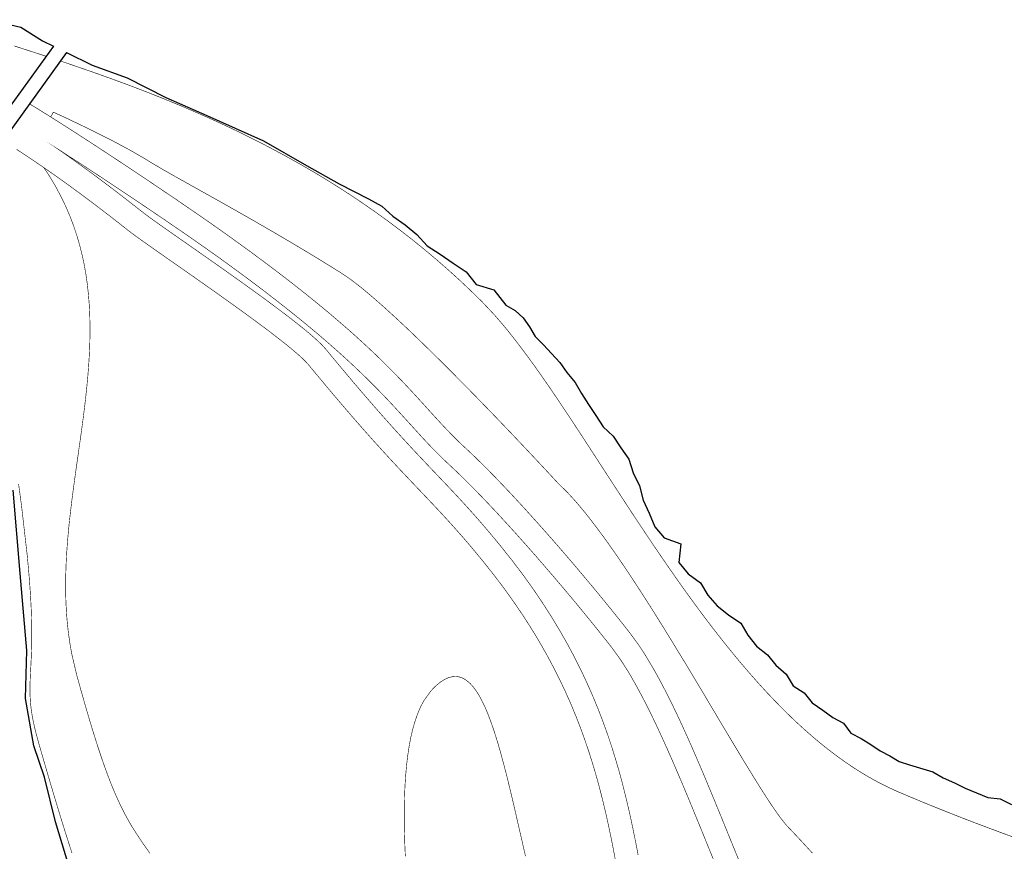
# Model space of a CAD drawing. Header units: metres. Extents: x 202574 to 204484, y 396053 to 396972.
# Tile 3 of 7: x 203137 to 203476, y 396443 to 396729. Entities that reach past the tile are written whole.
import ezdxf

# ---------------------------------------------------------------- set-up
doc = ezdxf.new("R2010")
doc.units = ezdxf.units.M
for name, color, linetype in [('N-WA-KG-GRENS_WATERSCHAP_DROOGGRASLAND-G', 2, 'Continuous'), ('N-WA-KG-GRENS_WATERSCHAP_GEUL_BODEM-G', 6, 'Continuous'), ('N-WA-KG-GRENS_WATERSCHAP_GEUL_INSTEEK-G', 5, 'Continuous'), ('N-WA-KG-GRENS_WATERSCHAP_INSTEEKMAAIVELD-G', 72, 'Continuous'), ('N-WA-KG-GRENS_WATERSCHAP_KWELMOERAS-G', 1, 'Continuous')]:
    doc.layers.add(name, color=color, linetype=linetype)

msp = doc.modelspace()

# ---------------------------------------------------------------- linework, layer by layer
at = {"layer": 'N-WA-KG-GRENS_WATERSCHAP_DROOGGRASLAND-G', "const_width": 0.2, "elevation": 13}
for points in [[(203135.53, 396719.59), (203139.12, 396718.43), (203142.76, 396717.25), (203146.46, 396716.04), (203146.54, 396716.01)], [(203151.36, 396714.41), (203153.98, 396713.54), (203157.8, 396712.23), (203161.66, 396710.9), (203165.56, 396709.52), (203169.49, 396708.11), (203173.46, 396706.65), (203177.45, 396705.15), (203181.47, 396703.6), (203185.52, 396702), (203189.59, 396700.35), (203193.69, 396698.64), (203197.8, 396696.88), (203201.93, 396695.06), (203206.07, 396693.18), (203210.23, 396691.24), (203214.39, 396689.23), (203218.56, 396687.15), (203222.74, 396685), (203226.92, 396682.78), (203231.1, 396680.49), (203235.28, 396678.12), (203239.46, 396675.67), (203243.63, 396673.14), (203247.8, 396670.52), (203251.95, 396667.82), (203256.09, 396665.02), (203260.21, 396662.14), (203264.32, 396659.17), (203268.41, 396656.1), (203272.48, 396652.93), (203276.52, 396649.66), (203280.54, 396646.29), (203284.53, 396642.81), (203288.49, 396639.23), (203292.42, 396635.53), (203296.31, 396631.73), (203296.31, 396631.73), (203300.71, 396627.06), (203302.94, 396624.49), (203305.2, 396621.78), (203307.47, 396618.92), (203309.76, 396615.94), (203312.08, 396612.83), (203314.42, 396609.61), (203316.79, 396606.27), (203319.18, 396602.83), (203321.59, 396599.3), (203324.03, 396595.68), (203326.49, 396591.98), (203328.98, 396588.2), (203331.49, 396584.36), (203334.03, 396580.45), (203336.6, 396576.49), (203339.19, 396572.49), (203341.82, 396568.45), (203344.47, 396564.38), (203347.15, 396560.28), (203349.86, 396556.17), (203352.6, 396552.04), (203355.37, 396547.92), (203358.18, 396543.79), (203361.01, 396539.68), (203363.87, 396535.59), (203366.77, 396531.52), (203369.7, 396527.49), (203372.66, 396523.5), (203375.66, 396519.55), (203378.69, 396515.66), (203381.76, 396511.83), (203384.86, 396508.07), (203387.99, 396504.38), (203391.16, 396500.78), (203394.37, 396497.26), (203397.62, 396493.85), (203400.9, 396490.53), (203404.22, 396487.33), (203407.58, 396484.25), (203410.98, 396481.29), (203414.42, 396478.47), (203417.89, 396475.79), (203421.41, 396473.25), (203424.97, 396470.87), (203428.57, 396468.65), (203432.21, 396466.6), (203435.89, 396464.72), (203439.62, 396463.02), (203439.62, 396463.02), (203447.31, 396459.8), (203451.19, 396458.21), (203455.1, 396456.64), (203459.04, 396455.08), (203462.99, 396453.54), (203466.96, 396452.02), (203470.94, 396450.52), (203474.93, 396449.03), (203478.94, 396447.56)], [(203155.38, 396442.01), (203154.6, 396444.42), (203153.79, 396446.94), (203152.96, 396449.57), (203152.1, 396452.33), (203151.21, 396455.22), (203150.29, 396458.25), (203149.33, 396461.42), (203148.34, 396464.74), (203147.31, 396468.22), (203146.24, 396471.87), (203145.14, 396475.68), (203143.98, 396479.67), (203143.98, 396479.67), (203143.24, 396482.37), (203142.91, 396483.63), (203142.62, 396484.84), (203142.35, 396486), (203142.11, 396487.11), (203141.9, 396488.18), (203141.71, 396489.21), (203141.55, 396490.21), (203141.4, 396491.17), (203141.28, 396492.11), (203141.18, 396493.02), (203141.1, 396493.92), (203141.04, 396494.79), (203140.99, 396495.65), (203140.95, 396496.5), (203140.93, 396497.34), (203140.93, 396498.18), (203140.93, 396499.02), (203140.95, 396499.86), (203140.97, 396500.71), (203141, 396501.57), (203141.04, 396502.45), (203141.08, 396503.34), (203141.13, 396504.25), (203141.18, 396505.19), (203141.23, 396506.16), (203141.28, 396507.16), (203141.33, 396508.2), (203141.38, 396509.27), (203141.42, 396510.39), (203141.46, 396511.55), (203141.5, 396512.76), (203141.52, 396514.03), (203141.54, 396515.35), (203141.55, 396516.73), (203141.55, 396518.18), (203141.53, 396519.7), (203141.51, 396521.28), (203141.46, 396522.94), (203141.41, 396524.68), (203141.33, 396526.5), (203141.24, 396528.4), (203141.13, 396530.39), (203140.99, 396532.48), (203140.84, 396534.66), (203140.66, 396536.94), (203140.46, 396539.32), (203140.23, 396541.81), (203139.98, 396544.4), (203139.98, 396544.4), (203138.08, 396561.07), (203137.02, 396568.95)]]:
    msp.add_lwpolyline(points, dxfattribs=at)
at = {"layer": 'N-WA-KG-GRENS_WATERSCHAP_GEUL_BODEM-G', "const_width": 0.2}
msp.add_lwpolyline([(203350.11, 396441.35), (203349.35, 396445.34), (203348.54, 396449.36), (203347.69, 396453.42), (203346.77, 396457.52), (203345.79, 396461.65), (203344.74, 396465.81), (203343.6, 396470.02), (203342.36, 396474.26), (203341.03, 396478.55), (203339.58, 396482.87), (203338.02, 396487.22), (203336.32, 396491.62), (203334.49, 396496.06), (203332.51, 396500.53), (203330.38, 396505.05), (203328.09, 396509.6), (203325.63, 396514.19), (203322.98, 396518.82), (203320.15, 396523.49), (203317.13, 396528.2), (203313.91, 396532.95), (203310.47, 396537.75), (203306.81, 396542.58), (203302.95, 396547.44), (203300.64, 396550.25), (203299.52, 396551.59), (203298.43, 396552.88), (203297.35, 396554.14), (203296.3, 396555.36), (203295.26, 396556.55), (203294.24, 396557.72), (203293.24, 396558.85), (203292.24, 396559.96), (203291.26, 396561.05), (203290.28, 396562.12), (203289.32, 396563.18), (203288.36, 396564.22), (203287.4, 396565.24), (203286.45, 396566.26), (203285.5, 396567.27), (203284.55, 396568.28), (203283.59, 396569.29), (203282.64, 396570.29), (203281.68, 396571.3), (203280.71, 396572.32), (203279.73, 396573.35), (203278.74, 396574.39), (203277.74, 396575.44), (203276.72, 396576.52), (203275.69, 396577.61), (203274.63, 396578.73), (203273.56, 396579.87), (203272.47, 396581.04), (203271.35, 396582.25), (203270.2, 396583.49), (203269.03, 396584.76), (203267.83, 396586.08), (203266.59, 396587.44), (203265.32, 396588.85), (203264.02, 396590.31), (203262.67, 396591.82), (203261.29, 396593.38), (203259.87, 396595), (203258.4, 396596.68), (203256.89, 396598.43), (203255.33, 396600.24), (203253.72, 396602.12), (203252.06, 396604.07), (203250.35, 396606.09), (203248.59, 396608.19), (203246.77, 396610.37), (203244.89, 396612.63), (203242.83, 396615.13), (203241.5, 396616.6), (203240.61, 396617.48), (203239.73, 396618.31), (203238.79, 396619.16), (203237.79, 396620.04), (203236.74, 396620.94), (203235.62, 396621.87), (203234.45, 396622.83), (203233.22, 396623.81), (203231.95, 396624.82), (203230.62, 396625.85), (203229.25, 396626.9), (203227.84, 396627.98), (203226.39, 396629.07), (203224.9, 396630.18), (203223.38, 396631.31), (203221.83, 396632.45), (203220.26, 396633.6), (203218.67, 396634.76), (203217.06, 396635.92), (203215.43, 396637.09), (203213.79, 396638.27), (203212.15, 396639.44), (203210.5, 396640.61), (203208.86, 396641.78), (203207.22, 396642.94), (203205.59, 396644.09), (203203.97, 396645.23), (203202.37, 396646.35), (203200.78, 396647.46), (203199.22, 396648.56), (203197.69, 396649.63), (203196.18, 396650.68), (203194.72, 396651.71), (203193.29, 396652.71), (203191.9, 396653.68), (203190.56, 396654.61), (203189.27, 396655.52), (203188.04, 396656.38), (203186.87, 396657.21), (203185.76, 396657.99), (203184.72, 396658.73), (203183.75, 396659.42), (203182.85, 396660.06), (203182.04, 396660.65), (203181.32, 396661.18), (203180.69, 396661.64), (203180.18, 396662.03), (203179.74, 396662.38), (203175.94, 396665.36), (203174.01, 396666.86), (203172.08, 396668.35), (203170.15, 396669.83), (203168.22, 396671.3), (203166.28, 396672.76), (203164.35, 396674.21), (203162.4, 396675.65), (203160.46, 396677.07), (203158.51, 396678.49), (203156.55, 396679.9), (203154.59, 396681.29), (203152.63, 396682.68), (203150.69, 396684.02), (203151.59, 396683.45), (203153.66, 396682.11), (203155.79, 396680.73), (203157.98, 396679.31), (203160.22, 396677.85), (203162.52, 396676.34), (203164.89, 396674.78), (203167.31, 396673.18), (203169.8, 396671.53), (203172.35, 396669.83), (203174.96, 396668.09), (203177.64, 396666.29), (203180.38, 396664.45), (203183.19, 396662.55), (203186.06, 396660.61), (203194.57, 396654.78), (203198.58, 396651.99), (203202.44, 396649.27), (203206.16, 396646.62), (203209.74, 396644.03), (203213.18, 396641.51), (203216.49, 396639.06), (203219.67, 396636.68), (203222.72, 396634.35), (203225.64, 396632.09), (203228.45, 396629.89), (203231.14, 396627.75), (203233.72, 396625.67), (203236.19, 396623.65), (203238.56, 396621.68), (203240.83, 396619.76), (203243, 396617.9), (203245.07, 396616.08), (203247.06, 396614.32), (203248.97, 396612.6), (203250.79, 396610.93), (203252.53, 396609.3), (203254.2, 396607.71), (203255.81, 396606.17), (203257.34, 396604.67), (203258.82, 396603.2), (203260.24, 396601.77), (203261.6, 396600.37), (203262.92, 396599.01), (203264.19, 396597.67), (203265.42, 396596.36), (203266.61, 396595.08), (203267.77, 396593.82), (203268.9, 396592.59), (203270.01, 396591.37), (203271.1, 396590.17), (203272.17, 396589), (203273.22, 396587.83), (203274.27, 396586.68), (203275.32, 396585.53), (203276.36, 396584.4), (203277.41, 396583.28), (203278.46, 396582.16), (203279.53, 396581.05), (203280.61, 396579.95), (203281.71, 396578.85), (203282.83, 396577.75), (203283.97, 396576.66), (203285.1, 396575.6), (203287.1, 396573.73), (203288.1, 396572.78), (203289.14, 396571.78), (203290.19, 396570.75), (203291.26, 396569.69), (203292.34, 396568.6), (203293.45, 396567.49), (203294.56, 396566.35), (203295.7, 396565.18), (203296.84, 396563.99), (203298, 396562.78), (203299.16, 396561.55), (203300.34, 396560.3), (203301.53, 396559.03), (203302.72, 396557.74), (203303.92, 396556.44), (203305.13, 396555.12), (203306.34, 396553.79), (203307.56, 396552.45), (203308.77, 396551.1), (203309.99, 396549.73), (203311.22, 396548.36), (203312.44, 396546.98), (203313.66, 396545.6), (203314.88, 396544.21), (203316.09, 396542.81), (203317.3, 396541.42), (203318.51, 396540.02), (203319.71, 396538.62), (203320.91, 396537.23), (203322.1, 396535.83), (203323.28, 396534.45), (203324.45, 396533.06), (203325.61, 396531.68), (203326.76, 396530.31), (203327.89, 396528.95), (203329.01, 396527.6), (203330.12, 396526.26), (203331.22, 396524.93), (203332.3, 396523.61), (203333.36, 396522.31), (203334.4, 396521.02), (203335.43, 396519.76), (203336.43, 396518.51), (203337.41, 396517.28), (203338.38, 396516.07), (203339.32, 396514.88), (203340.23, 396513.72), (203341.05, 396512.67), (203343.71, 396509.02), (203344.98, 396507.11), (203346.3, 396505.02), (203347.63, 396502.81), (203348.96, 396500.48), (203350.31, 396498.05), (203351.65, 396495.52), (203353.01, 396492.89), (203354.36, 396490.18), (203355.72, 396487.38), (203357.07, 396484.51), (203358.43, 396481.57), (203359.79, 396478.56), (203361.15, 396475.5), (203362.51, 396472.39), (203363.87, 396469.23), (203365.23, 396466.03), (203366.58, 396462.8), (203367.94, 396459.54), (203369.29, 396456.26), (203370.65, 396452.96), (203372, 396449.65), (203373.35, 396446.33), (203374.7, 396443.02), (203376.04, 396439.71)], dxfattribs=at)
at = {"layer": 'N-WA-KG-GRENS_WATERSCHAP_GEUL_INSTEEK-G', "const_width": 0.2}
for points in [[(203140.75, 396699.71), (203141.08, 396699.5), (203142.77, 396698.47), (203144.49, 396697.4), (203146.27, 396696.29), (203148.1, 396695.15), (203149.97, 396693.97), (203151.9, 396692.74), (203153.88, 396691.48), (203155.91, 396690.18), (203158, 396688.83), (203160.14, 396687.45), (203162.34, 396686.02), (203164.6, 396684.54), (203166.92, 396683.02), (203169.29, 396681.46), (203171.73, 396679.85), (203174.23, 396678.19), (203176.78, 396676.49), (203179.41, 396674.74), (203182.1, 396672.94), (203184.85, 396671.08), (203187.67, 396669.18), (203190.56, 396667.23), (203190.56, 396667.23), (203199.12, 396661.37), (203203.17, 396658.55), (203207.07, 396655.8), (203210.83, 396653.11), (203214.45, 396650.5), (203217.93, 396647.95), (203221.27, 396645.47), (203224.49, 396643.06), (203227.58, 396640.7), (203230.55, 396638.41), (203233.41, 396636.17), (203236.14, 396634), (203238.77, 396631.88), (203241.29, 396629.82), (203243.7, 396627.81), (203246.02, 396625.85), (203248.23, 396623.94), (203250.36, 396622.09), (203252.4, 396620.28), (203254.35, 396618.52), (203256.22, 396616.8), (203258.01, 396615.13), (203259.73, 396613.5), (203261.38, 396611.91), (203262.96, 396610.36), (203264.48, 396608.85), (203265.94, 396607.38), (203267.34, 396605.94), (203268.7, 396604.54), (203270, 396603.17), (203271.26, 396601.83), (203272.48, 396600.52), (203273.66, 396599.24), (203274.81, 396597.98), (203275.93, 396596.75), (203277.02, 396595.55), (203278.09, 396594.37), (203279.14, 396593.21), (203280.18, 396592.07), (203281.21, 396590.95), (203282.23, 396589.84), (203283.24, 396588.75), (203284.26, 396587.68), (203285.28, 396586.62), (203286.3, 396585.57), (203287.34, 396584.53), (203288.39, 396583.5), (203289.46, 396582.47), (203290.56, 396581.45), (203290.56, 396581.45), (203292.6, 396579.55), (203293.65, 396578.54), (203294.71, 396577.51), (203295.8, 396576.45), (203296.9, 396575.36), (203298.02, 396574.24), (203299.15, 396573.1), (203300.29, 396571.93), (203301.45, 396570.74), (203302.61, 396569.53), (203303.79, 396568.3), (203304.98, 396567.04), (203306.18, 396565.77), (203307.38, 396564.48), (203308.59, 396563.17), (203309.81, 396561.85), (203311.04, 396560.52), (203312.26, 396559.17), (203313.49, 396557.81), (203314.73, 396556.44), (203315.96, 396555.06), (203317.2, 396553.67), (203318.43, 396552.28), (203319.67, 396550.88), (203320.9, 396549.47), (203322.13, 396548.07), (203323.35, 396546.66), (203324.57, 396545.25), (203325.78, 396543.83), (203326.99, 396542.43), (203328.19, 396541.02), (203329.38, 396539.62), (203330.56, 396538.22), (203331.73, 396536.83), (203332.89, 396535.44), (203334.04, 396534.07), (203335.18, 396532.7), (203336.3, 396531.35), (203337.4, 396530), (203338.49, 396528.67), (203339.56, 396527.36), (203340.62, 396526.06), (203341.65, 396524.77), (203342.67, 396523.51), (203343.67, 396522.26), (203344.64, 396521.04), (203345.6, 396519.84), (203346.52, 396518.65), (203347.43, 396517.5), (203347.43, 396517.5), (203350.28, 396513.59), (203351.7, 396511.46), (203353.11, 396509.21), (203354.52, 396506.86), (203355.93, 396504.41), (203357.34, 396501.87), (203358.74, 396499.23), (203360.14, 396496.51), (203361.54, 396493.71), (203362.93, 396490.84), (203364.32, 396487.9), (203365.71, 396484.89), (203367.09, 396481.84), (203368.47, 396478.73), (203369.85, 396475.57), (203371.23, 396472.38), (203372.6, 396469.15), (203373.96, 396465.89), (203375.33, 396462.6), (203376.69, 396459.3), (203378.05, 396455.99), (203379.41, 396452.67), (203380.76, 396449.35), (203382.11, 396446.03), (203383.45, 396442.73), (203384.8, 396439.43)], [(203342.25, 396439.86), (203341.5, 396443.8), (203340.71, 396447.75), (203339.87, 396451.73), (203338.98, 396455.72), (203338.02, 396459.74), (203337, 396463.79), (203335.9, 396467.86), (203334.7, 396471.96), (203333.42, 396476.08), (203332.02, 396480.24), (203330.52, 396484.43), (203328.89, 396488.66), (203327.13, 396492.91), (203325.24, 396497.21), (203323.19, 396501.54), (203320.99, 396505.91), (203318.63, 396510.31), (203316.09, 396514.76), (203313.37, 396519.26), (203310.45, 396523.79), (203307.34, 396528.37), (203304.03, 396533), (203300.49, 396537.68), (203296.73, 396542.4), (203296.73, 396542.4), (203294.48, 396545.14), (203293.39, 396546.44), (203292.33, 396547.71), (203291.28, 396548.93), (203290.25, 396550.13), (203289.24, 396551.29), (203288.24, 396552.42), (203287.26, 396553.53), (203286.29, 396554.62), (203285.33, 396555.68), (203284.38, 396556.73), (203283.43, 396557.76), (203282.49, 396558.78), (203281.55, 396559.79), (203280.61, 396560.79), (203279.68, 396561.79), (203278.74, 396562.78), (203277.79, 396563.78), (203276.84, 396564.78), (203275.88, 396565.79), (203274.91, 396566.81), (203273.93, 396567.83), (203272.94, 396568.88), (203271.93, 396569.94), (203270.91, 396571.02), (203269.87, 396572.12), (203268.81, 396573.25), (203267.72, 396574.4), (203266.61, 396575.59), (203265.48, 396576.81), (203264.32, 396578.07), (203263.13, 396579.36), (203261.91, 396580.7), (203260.66, 396582.08), (203259.37, 396583.5), (203258.05, 396584.98), (203256.69, 396586.51), (203255.29, 396588.09), (203253.85, 396589.73), (203252.36, 396591.43), (203250.84, 396593.2), (203249.26, 396595.03), (203247.64, 396596.92), (203245.96, 396598.89), (203244.24, 396600.94), (203242.46, 396603.06), (203240.62, 396605.25), (203238.73, 396607.53), (203236.78, 396609.9), (203236.78, 396609.9), (203235.71, 396611.07), (203235.05, 396611.73), (203234.3, 396612.44), (203233.47, 396613.19), (203232.56, 396613.99), (203231.58, 396614.82), (203230.53, 396615.7), (203229.42, 396616.61), (203228.24, 396617.55), (203227.01, 396618.52), (203225.73, 396619.52), (203224.39, 396620.55), (203223.01, 396621.6), (203221.59, 396622.67), (203220.12, 396623.76), (203218.63, 396624.87), (203217.1, 396626), (203215.55, 396627.13), (203213.97, 396628.28), (203212.37, 396629.43), (203210.76, 396630.6), (203209.14, 396631.76), (203207.51, 396632.92), (203205.87, 396634.09), (203204.24, 396635.25), (203202.6, 396636.4), (203200.98, 396637.55), (203199.37, 396638.68), (203197.77, 396639.81), (203196.19, 396640.91), (203194.63, 396642.01), (203193.1, 396643.08), (203191.6, 396644.13), (203190.13, 396645.15), (203188.7, 396646.15), (203187.32, 396647.12), (203185.98, 396648.06), (203184.68, 396648.96), (203183.44, 396649.83), (203182.26, 396650.67), (203181.14, 396651.46), (203180.08, 396652.21), (203179.09, 396652.91), (203178.18, 396653.57), (203177.34, 396654.18), (203176.58, 396654.74), (203175.9, 396655.24), (203175.31, 396655.69), (203174.81, 396656.07), (203174.81, 396656.07), (203171.01, 396659.06), (203169.11, 396660.54), (203167.2, 396662.01), (203165.3, 396663.47), (203163.39, 396664.92), (203161.48, 396666.36), (203159.57, 396667.79), (203157.66, 396669.21), (203155.74, 396670.61), (203153.82, 396672.01), (203151.9, 396673.39), (203149.97, 396674.76), (203148.04, 396676.12), (203146.1, 396677.47), (203144.16, 396678.8), (203142.22, 396680.13), (203140.26, 396681.44), (203138.31, 396682.73), (203136.34, 396684.02)]]:
    msp.add_lwpolyline(points, dxfattribs=at)
at = {"layer": 'N-WA-KG-GRENS_WATERSCHAP_INSTEEKMAAIVELD-G', "elevation": 13, "flags": 128}
msp.add_lwpolyline([(203153.48, 396717.33), (203108.73, 396655.31)], dxfattribs=at)
at = {"layer": 'N-WA-KG-GRENS_WATERSCHAP_INSTEEKMAAIVELD-G'}
for points in [[(203126.89, 396728.62, 13.3), (203137.83, 396726.07, 13.39), (203145.28, 396721.38, 13.79), (203149.07, 396719.51, 13.64)], [(203149.07, 396719.51, 14.03), (203105.69, 396659.62, 14.03)], [(203153.48, 396717.33, 13.47), (203162.38, 396712.95, 13.11), (203174.41, 396708.6, 13.36), (203187.72, 396701.9, 13.31), (203201.78, 396695.66, 13.24), (203221.27, 396686.97, 13.2), (203236.07, 396678.5, 13.28), (203247.24, 396672.17, 13.17), (203257.43, 396666.95, 13.12), (203261.93, 396664.51, 13.15), (203265.72, 396661.02, 13.12), (203269.98, 396658.11, 13.13), (203273.95, 396654.74, 13.12), (203277.55, 396650.88, 13.08), (203282.05, 396648.01, 13.11), (203286.45, 396644.93, 13.14), (203291.01, 396641.9, 13.18), (203294.39, 396637.55, 13.14), (203300.5, 396635.68, 13.29), (203304.62, 396630.46, 13.26), (203307.87, 396628.58, 13.32), (203310.62, 396626.1, 13.35), (203312.72, 396622.96, 13.33), (203314.75, 396619.66, 13.31), (203317.6, 396616.84, 13.34), (203320.32, 396613.79, 13.36), (203323.14, 396610.69, 13.39), (203325.61, 396607.23, 13.39), (203328.4, 396603.89, 13.41), (203330.69, 396600.11, 13.4), (203333, 396596.26, 13.39), (203335.57, 396592.51, 13.39), (203338.08, 396588.64, 13.39), (203341.55, 396585.33, 13.45), (203344.2, 396581.42, 13.45), (203346.91, 396577.5, 13.46), (203348.45, 396572.77, 13.4), (203350.55, 396568.35, 13.36), (203351.79, 396563.34, 13.28), (203353.93, 396558.87, 13.24), (203355.81, 396554.19, 13.19), (203359.09, 396550.45, 13.22), (203364.84, 396548.39, 13.4), (203364.15, 396541.88, 13.19), (203367.29, 396538.02, 13.21), (203371.52, 396534.98, 13.29), (203374.09, 396530.75, 13.27), (203377.31, 396527.03, 13.29), (203381.23, 396523.89, 13.35), (203385.47, 396521.09, 13.43), (203387.9, 396516.89, 13.4), (203390.8, 396513.12, 13.39), (203394.63, 396510.22, 13.44), (203397.53, 396506.59, 13.43), (203401, 396503.56, 13.46), (203403.39, 396499.57, 13.41), (203407.21, 396497.08, 13.45), (203410.01, 396493.65, 13.43), (203413.62, 396491.2, 13.46), (203417.04, 396488.67, 13.48), (203420.73, 396486.65, 13.52), (203423.23, 396483.19, 13.46), (203426.87, 396481.41, 13.49), (203430.2, 396479.34, 13.5), (203433.38, 396477.19, 13.49), (203436.71, 396475.43, 13.5), (203439.88, 396473.48, 13.48), (203443.51, 396472.3, 13.5), (203451.46, 396469.97, 13.55), (203455.09, 396467.9, 13.52), (203458.88, 396466.18, 13.51), (203462.63, 396464.31, 13.5), (203466.48, 396462.66, 13.49), (203470.38, 396461.08, 13.48), (203474.69, 396460.61, 13.54), (203478.48, 396458.71, 13.52)], [(203159.69, 396419.82, 13), (203149.67, 396452.79, 12.96), (203145.89, 396468.09, 12.89), (203142.25, 396478.85, 12.8), (203139.37, 396495.21, 12.85), (203139.82, 396511.72, 12.95), (203137.55, 396538.17, 13.04), (203135.12, 396566.81, 13)]]:
    msp.add_polyline3d(points, dxfattribs=at)
at = {"layer": 'N-WA-KG-GRENS_WATERSCHAP_KWELMOERAS-G'}
msp.add_lwpolyline([(203148.05, 396695.18, 0.2, 0.2, 0), (203148.98, 396696.82, 0.2, 0.2, 0), (203148.98, 396696.82, 0.2, 0.2, 0), (203149.08, 396696.77, 0.2, 0.2, 0), (203149.2, 396696.72, 0.2, 0.2, 0), (203149.36, 396696.65, 0.2, 0.2, 0), (203149.57, 396696.55, 0.2, 0.2, 0), (203149.82, 396696.44, 0.2, 0.2, 0), (203150.1, 396696.31, 0.2, 0.2, 0), (203150.43, 396696.16, 0.2, 0.2, 0), (203150.8, 396695.99, 0.2, 0.2, 0), (203151.2, 396695.8, 0.2, 0.2, 0), (203151.64, 396695.6, 0.2, 0.2, 0), (203152.11, 396695.38, 0.2, 0.2, 0), (203152.61, 396695.15, 0.2, 0.2, 0), (203153.15, 396694.9, 0.2, 0.2, 0), (203153.71, 396694.63, 0.2, 0.2, 0), (203154.3, 396694.36, 0.2, 0.2, 0), (203154.92, 396694.06, 0.2, 0.2, 0), (203155.56, 396693.76, 0.2, 0.2, 0), (203156.23, 396693.44, 0.2, 0.2, 0), (203156.92, 396693.12, 0.2, 0.2, 0), (203157.63, 396692.78, 0.2, 0.2, 0), (203158.36, 396692.42, 0.2, 0.2, 0), (203159.11, 396692.06, 0.2, 0.2, 0), (203159.88, 396691.69, 0.2, 0.2, 0), (203160.66, 396691.31, 0.2, 0.2, 0), (203161.45, 396690.92, 0.2, 0.2, 0), (203162.26, 396690.53, 0.2, 0.2, 0), (203163.08, 396690.12, 0.2, 0.2, 0), (203163.91, 396689.71, 0.2, 0.2, 0), (203164.75, 396689.29, 0.2, 0.2, 0), (203165.6, 396688.86, 0.2, 0.2, 0), (203166.45, 396688.43, 0.2, 0.2, 0), (203167.3, 396688, 0.2, 0.2, 0), (203168.16, 396687.56, 0.2, 0.2, 0), (203169.02, 396687.12, 0.2, 0.2, 0), (203169.88, 396686.67, 0.2, 0.2, 0), (203170.74, 396686.22, 0.2, 0.2, 0), (203171.6, 396685.77, 0.2, 0.2, 0), (203172.45, 396685.31, 0.2, 0.2, 0), (203173.29, 396684.86, 0.2, 0.2, 0), (203174.13, 396684.4, 0.2, 0.2, 0), (203174.97, 396683.95, 0.2, 0.2, 0), (203175.79, 396683.49, 0.2, 0.2, 0), (203176.6, 396683.04, 0.2, 0.2, 0), (203177.4, 396682.58, 0.2, 0.2, 0), (203178.18, 396682.13, 0.2, 0.2, 0), (203178.95, 396681.68, 0.2, 0.2, 0), (203179.71, 396681.24, 0.2, 0.2, 0), (203180.44, 396680.8, 0.2, 0.2, 0), (203181.16, 396680.36, 0.2, 0.2, 0), (203181.16, 396680.36, 0.2, 0.2, 0), (203182.63, 396679.46, 0.2, 0.2, 0), (203183.41, 396678.99, 0.2, 0.2, 0), (203184.22, 396678.51, 0.2, 0.2, 0), (203185.07, 396678.02, 0.2, 0.2, 0), (203185.94, 396677.51, 0.2, 0.2, 0), (203186.84, 396676.99, 0.2, 0.2, 0), (203187.76, 396676.46, 0.2, 0.2, 0), (203188.72, 396675.91, 0.2, 0.2, 0), (203189.7, 396675.35, 0.2, 0.2, 0), (203190.71, 396674.78, 0.2, 0.2, 0), (203191.75, 396674.2, 0.2, 0.2, 0), (203192.82, 396673.6, 0.2, 0.2, 0), (203193.91, 396672.99, 0.2, 0.2, 0), (203195.03, 396672.36, 0.2, 0.2, 0), (203196.17, 396671.72, 0.2, 0.2, 0), (203197.34, 396671.07, 0.2, 0.2, 0), (203198.53, 396670.4, 0.2, 0.2, 0), (203199.75, 396669.72, 0.2, 0.2, 0), (203200.99, 396669.02, 0.2, 0.2, 0), (203202.26, 396668.32, 0.2, 0.2, 0), (203203.55, 396667.59, 0.2, 0.2, 0), (203204.87, 396666.86, 0.2, 0.2, 0), (203206.21, 396666.11, 0.2, 0.2, 0), (203207.57, 396665.34, 0.2, 0.2, 0), (203208.95, 396664.56, 0.2, 0.2, 0), (203210.36, 396663.77, 0.2, 0.2, 0), (203211.78, 396662.96, 0.2, 0.2, 0), (203213.23, 396662.14, 0.2, 0.2, 0), (203214.7, 396661.31, 0.2, 0.2, 0), (203216.19, 396660.46, 0.2, 0.2, 0), (203217.71, 396659.59, 0.2, 0.2, 0), (203219.24, 396658.71, 0.2, 0.2, 0), (203220.79, 396657.82, 0.2, 0.2, 0), (203222.36, 396656.91, 0.2, 0.2, 0), (203223.95, 396655.98, 0.2, 0.2, 0), (203225.56, 396655.05, 0.2, 0.2, 0), (203227.19, 396654.09, 0.2, 0.2, 0), (203228.83, 396653.12, 0.2, 0.2, 0), (203230.5, 396652.14, 0.2, 0.2, 0), (203232.18, 396651.14, 0.2, 0.2, 0), (203233.88, 396650.13, 0.2, 0.2, 0), (203235.59, 396649.1, 0.2, 0.2, 0), (203237.33, 396648.05, 0.2, 0.2, 0), (203239.08, 396646.99, 0.2, 0.2, 0), (203240.84, 396645.92, 0.2, 0.2, 0), (203242.62, 396644.83, 0.2, 0.2, 0), (203244.41, 396643.72, 0.2, 0.2, 0), (203246.22, 396642.6, 0.2, 0.2, 0), (203248.05, 396641.46, 0.2, 0.2, 0), (203248.05, 396641.46, 0.2, 0.2, 0), (203250.52, 396639.8, 0.2, 0.2, 0), (203251.87, 396638.81, 0.2, 0.2, 0), (203253.3, 396637.71, 0.2, 0.2, 0), (203254.8, 396636.53, 0.2, 0.2, 0), (203256.36, 396635.25, 0.2, 0.2, 0), (203257.98, 396633.89, 0.2, 0.2, 0), (203259.66, 396632.44, 0.2, 0.2, 0), (203261.39, 396630.93, 0.2, 0.2, 0), (203263.17, 396629.34, 0.2, 0.2, 0), (203264.99, 396627.69, 0.2, 0.2, 0), (203266.84, 396625.99, 0.2, 0.2, 0), (203268.74, 396624.23, 0.2, 0.2, 0), (203270.66, 396622.42, 0.2, 0.2, 0), (203272.61, 396620.57, 0.2, 0.2, 0), (203274.57, 396618.68, 0.2, 0.2, 0), (203276.56, 396616.75, 0.2, 0.2, 0), (203278.55, 396614.81, 0.2, 0.2, 0), (203280.56, 396612.83, 0.2, 0.2, 0), (203282.57, 396610.85, 0.2, 0.2, 0), (203284.57, 396608.85, 0.2, 0.2, 0), (203286.57, 396606.84, 0.2, 0.2, 0), (203288.56, 396604.83, 0.2, 0.2, 0), (203290.54, 396602.83, 0.2, 0.2, 0), (203292.5, 396600.84, 0.2, 0.2, 0), (203294.43, 396598.86, 0.2, 0.2, 0), (203296.34, 396596.9, 0.2, 0.2, 0), (203298.22, 396594.96, 0.2, 0.2, 0), (203300.06, 396593.06, 0.2, 0.2, 0), (203301.86, 396591.19, 0.2, 0.2, 0), (203303.61, 396589.36, 0.2, 0.2, 0), (203305.32, 396587.57, 0.2, 0.2, 0), (203306.97, 396585.84, 0.2, 0.2, 0), (203308.56, 396584.16, 0.2, 0.2, 0), (203310.09, 396582.55, 0.2, 0.2, 0), (203311.55, 396581, 0.2, 0.2, 0), (203312.95, 396579.52, 0.2, 0.2, 0), (203314.26, 396578.12, 0.2, 0.2, 0), (203315.5, 396576.8, 0.2, 0.2, 0), (203316.65, 396575.57, 0.2, 0.2, 0), (203317.71, 396574.43, 0.2, 0.2, 0), (203318.68, 396573.39, 0.2, 0.2, 0), (203319.56, 396572.45, 0.2, 0.2, 0), (203320.33, 396571.62, 0.2, 0.2, 0), (203320.99, 396570.9, 0.2, 0.2, 0), (203321.54, 396570.31, 0.2, 0.2, 0), (203321.98, 396569.83, 0.2, 0.2, 0), (203322.3, 396569.49, 0.2, 0.2, 0), (203322.49, 396569.28, 0.2, 0.2, 0), (203322.56, 396569.2, 0.2, 0.2, 0), (203322.56, 396569.2, 0.2, 0.2, 0), (203325.6, 396566.23, 0.2, 0.2, 0), (203327.18, 396564.54, 0.2, 0.2, 0), (203328.8, 396562.72, 0.2, 0.2, 0), (203330.45, 396560.78, 0.2, 0.2, 0), (203332.13, 396558.73, 0.2, 0.2, 0), (203333.84, 396556.56, 0.2, 0.2, 0), (203335.58, 396554.29, 0.2, 0.2, 0), (203337.34, 396551.93, 0.2, 0.2, 0), (203339.13, 396549.48, 0.2, 0.2, 0), (203340.93, 396546.94, 0.2, 0.2, 0), (203342.76, 396544.33, 0.2, 0.2, 0), (203344.59, 396541.64, 0.2, 0.2, 0), (203346.44, 396538.89, 0.2, 0.2, 0), (203348.3, 396536.09, 0.2, 0.2, 0), (203350.17, 396533.23, 0.2, 0.2, 0), (203352.05, 396530.32, 0.2, 0.2, 0), (203353.93, 396527.38, 0.2, 0.2, 0), (203355.8, 396524.41, 0.2, 0.2, 0), (203357.68, 396521.41, 0.2, 0.2, 0), (203359.56, 396518.39, 0.2, 0.2, 0), (203361.42, 396515.35, 0.2, 0.2, 0), (203363.28, 396512.31, 0.2, 0.2, 0), (203365.13, 396509.27, 0.2, 0.2, 0), (203366.97, 396506.24, 0.2, 0.2, 0), (203368.79, 396503.21, 0.2, 0.2, 0), (203370.59, 396500.21, 0.2, 0.2, 0), (203372.37, 396497.23, 0.2, 0.2, 0), (203374.13, 396494.28, 0.2, 0.2, 0), (203375.87, 396491.37, 0.2, 0.2, 0), (203377.57, 396488.51, 0.2, 0.2, 0), (203379.25, 396485.69, 0.2, 0.2, 0), (203380.9, 396482.93, 0.2, 0.2, 0), (203382.51, 396480.24, 0.2, 0.2, 0), (203384.09, 396477.61, 0.2, 0.2, 0), (203385.62, 396475.06, 0.2, 0.2, 0), (203387.12, 396472.6, 0.2, 0.2, 0), (203388.57, 396470.22, 0.2, 0.2, 0), (203389.98, 396467.93, 0.2, 0.2, 0), (203391.33, 396465.75, 0.2, 0.2, 0), (203392.64, 396463.68, 0.2, 0.2, 0), (203393.89, 396461.72, 0.2, 0.2, 0), (203395.09, 396459.88, 0.2, 0.2, 0), (203396.23, 396458.17, 0.2, 0.2, 0), (203397.31, 396456.59, 0.2, 0.2, 0), (203398.33, 396455.15, 0.2, 0.2, 0), (203399.28, 396453.86, 0.2, 0.2, 0), (203400.17, 396452.72, 0.2, 0.2, 0), (203400.98, 396451.74, 0.2, 0.2, 0), (203401.73, 396450.92, 0.2, 0.2, 0), (203401.73, 396450.92, 0.2, 0.2, 0), (203404.47, 396448.03, 0.2, 0.2, 0), (203405.85, 396446.55, 0.2, 0.2, 0), (203407.24, 396445.05, 0.2, 0.2, 0), (203408.64, 396443.53, 0.2, 0.2, 0), (203410.05, 396441.98, 0.2, 0.2, 0)], format="xyseb", dxfattribs=at)
at = {"layer": 'N-WA-KG-GRENS_WATERSCHAP_KWELMOERAS-G', "const_width": 0.2, "elevation": 12.7}
for points in [[(203182.18, 396441.94), (203181.36, 396443.1), (203180.55, 396444.24), (203179.77, 396445.36), (203179.01, 396446.48), (203178.26, 396447.59), (203177.53, 396448.71), (203176.81, 396449.84), (203176.1, 396450.99), (203175.4, 396452.16), (203174.71, 396453.36), (203174.03, 396454.59), (203173.35, 396455.87), (203172.67, 396457.19), (203172, 396458.57), (203171.32, 396460.01), (203170.64, 396461.51), (203169.96, 396463.09), (203169.27, 396464.74), (203168.57, 396466.48), (203167.87, 396468.31), (203167.15, 396470.24), (203166.42, 396472.27), (203165.67, 396474.42), (203164.91, 396476.67), (203164.13, 396479.05), (203163.33, 396481.56), (203162.51, 396484.2), (203161.66, 396486.98), (203160.79, 396489.91), (203159.89, 396492.99), (203158.97, 396496.23), (203158.01, 396499.63), (203157.02, 396503.21), (203157.02, 396503.21), (203155.37, 396510.22), (203154.73, 396513.73), (203154.22, 396517.26), (203153.81, 396520.78), (203153.52, 396524.32), (203153.32, 396527.86), (203153.21, 396531.4), (203153.19, 396534.95), (203153.26, 396538.5), (203153.39, 396542.06), (203153.59, 396545.61), (203153.85, 396549.17), (203154.16, 396552.73), (203154.52, 396556.29), (203154.93, 396559.85), (203155.36, 396563.42), (203155.82, 396566.98), (203156.31, 396570.54), (203156.8, 396574.1), (203157.31, 396577.65), (203157.81, 396581.21), (203158.31, 396584.76), (203158.8, 396588.31), (203159.27, 396591.85), (203159.72, 396595.39), (203160.13, 396598.93), (203160.5, 396602.45), (203160.83, 396605.98), (203161.11, 396609.49), (203161.33, 396613), (203161.49, 396616.51), (203161.57, 396620), (203161.58, 396623.49), (203161.5, 396626.96), (203161.33, 396630.43), (203161.06, 396633.89), (203160.7, 396637.33), (203160.22, 396640.77), (203159.62, 396644.19), (203158.9, 396647.61), (203158.05, 396651.01), (203157.06, 396654.39), (203155.93, 396657.77), (203154.65, 396661.12), (203153.21, 396664.47), (203151.61, 396667.8), (203149.84, 396671.11), (203147.9, 396674.41), (203145.77, 396677.69), (203145.77, 396677.69)], [(203311.38, 396440.91), (203310.5, 396444.73), (203309.64, 396448.51), (203308.78, 396452.25), (203307.94, 396455.93), (203307.1, 396459.55), (203306.26, 396463.09), (203305.42, 396466.54), (203304.58, 396469.9), (203303.73, 396473.15), (203302.88, 396476.29), (203302.02, 396479.3), (203301.14, 396482.18), (203300.25, 396484.91), (203299.35, 396487.48), (203298.42, 396489.9), (203297.47, 396492.13), (203296.5, 396494.18), (203295.5, 396496.04), (203294.47, 396497.69), (203293.41, 396499.13), (203292.31, 396500.34), (203291.18, 396501.31), (203290.01, 396502.05), (203288.8, 396502.52), (203287.55, 396502.74), (203286.24, 396502.67), (203284.89, 396502.33), (203283.49, 396501.69), (203282.03, 396500.74), (203280.52, 396499.48), (203278.95, 396497.9), (203278.95, 396497.9), (203276.38, 396494.36), (203275.28, 396492.25), (203274.28, 396489.92), (203273.4, 396487.4), (203272.61, 396484.68), (203271.93, 396481.79), (203271.35, 396478.72), (203270.86, 396475.49), (203270.46, 396472.1), (203270.15, 396468.58), (203269.91, 396464.93), (203269.76, 396461.15), (203269.68, 396457.27), (203269.68, 396453.29), (203269.74, 396449.21), (203269.86, 396445.06), (203270.04, 396440.83)]]:
    msp.add_lwpolyline(points, dxfattribs=at)

doc.saveas('drawing.dxf')
